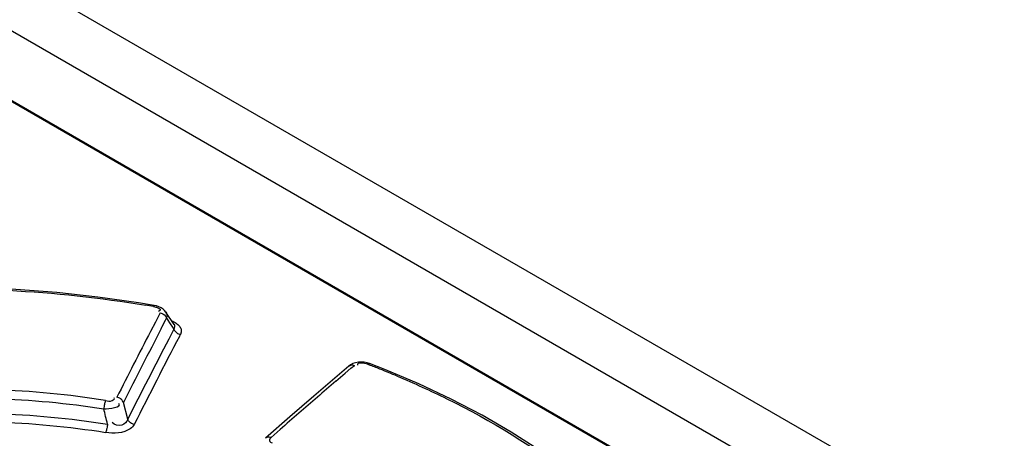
# Model space of a CAD drawing. Header units: inches. Extents: x 0 to 117, y 0 to 83.
# Tile 29 of 57: x 102.751 to 103.518, y 23.758 to 24.084. Entities that reach past the tile are written whole.
import ezdxf

# ---------------------------------------------------------------- set-up
doc = ezdxf.new("R2010")
doc.units = ezdxf.units.IN
doc.header["$LTSCALE"] = 6.431102
doc.header["$MEASUREMENT"] = 0
doc.layers.get('0').update_dxf_attribs({"linetype": 'CONTINUOUS'})

msp = doc.modelspace()

# ---------------------------------------------------------------- linework, layer by layer
at = {"color": 7, "linetype": 'CONTINUOUS'}
for p, q in [((101.92753, 24.59191), (105.67287, 22.42959)), ((101.89278, 24.56729), (103.70062, 23.52355)), ((103.63984, 23.50326), (101.86789, 24.52628)), ((101.86954, 24.52631), (103.64149, 23.5033)), ((102.85539, 23.86163), (102.84325, 23.86364)), ((102.85729, 23.86121), (102.85539, 23.86163)), ((102.86353, 23.85769), (102.86229, 23.85882)), ((102.86449, 23.85648), (102.86353, 23.85769)), ((102.86006, 23.85583), (102.85631, 23.84861)), ((102.8614, 23.84457), (102.86428, 23.85014)), ((102.86428, 23.85014), (102.8651, 23.85172)), ((102.87093, 23.8467), (102.86449, 23.85647)), ((102.86548, 23.85453), (102.86502, 23.85656)), ((102.8651, 23.85172), (102.86849, 23.84658)), ((102.85631, 23.84861), (102.85257, 23.84138)), ((102.86089, 23.84358), (102.8614, 23.84457)), ((102.87078, 23.8431), (102.86678, 23.83542)), ((102.86849, 23.84658), (102.86918, 23.84554)), ((102.86918, 23.84554), (102.87078, 23.8431)), ((102.87504, 23.83749), (102.87582, 23.83899)), ((102.87642, 23.84071), (102.87582, 23.83899)), ((103.00723, 23.81438), (102.97984, 23.7909)), ((103.00424, 23.80877), (103.00874, 23.8126)), ((103.00845, 23.81528), (103.00722, 23.81437)), ((103.01027, 23.81624), (103.00845, 23.81528)), ((103.00874, 23.8126), (103.01145, 23.8149)), ((103.01232, 23.81694), (103.01027, 23.81624)), ((103.01454, 23.81736), (103.01232, 23.81694)), ((103.02159, 23.8158), (103.02289, 23.8153)), ((103.03512, 23.81166), (103.02328, 23.81629)), ((103.06172, 23.80042), (103.03512, 23.81166)), ((102.99703, 23.80261), (103.00424, 23.80877)), ((102.97984, 23.7909), (102.9612, 23.7747)), ((102.83476, 23.77295), (102.83147, 23.78594)), ((102.9612, 23.7747), (102.94228, 23.75804)), ((102.9465, 23.7586), (102.95372, 23.76498))]:
    msp.add_line(p, q, dxfattribs=at)
for points in [[(102.84325, 23.86364), (102.81158, 23.86813), (102.77964, 23.87159), (102.74754, 23.87401), (102.71538, 23.87535), (102.68327, 23.87561), (102.65132, 23.87476), (102.61962, 23.8728)], [(102.85539, 23.86163), (102.85535, 23.86163), (102.85522, 23.86157), (102.85507, 23.86141), (102.85492, 23.86116), (102.85475, 23.86082)], [(102.86229, 23.85882), (102.86081, 23.85979), (102.85914, 23.86059), (102.85729, 23.86121)], [(102.86006, 23.85583), (102.86078, 23.85564), (102.86151, 23.85538), (102.8622, 23.85503), (102.86284, 23.85462), (102.86342, 23.85416), (102.86395, 23.85362), (102.86442, 23.85303), (102.86481, 23.85239), (102.8651, 23.85172)], [(102.87078, 23.8431), (102.87107, 23.84245), (102.87145, 23.84182), (102.87191, 23.84123), (102.87244, 23.84069), (102.87302, 23.84022), (102.87366, 23.8398)], [(102.87366, 23.8398), (102.87435, 23.83945), (102.87508, 23.83918), (102.87582, 23.83899)], [(103.00723, 23.81438), (103.00754, 23.81461), (103.00808, 23.81491), (103.00866, 23.8151), (103.0093, 23.81521), (103.01, 23.81522), (103.01073, 23.81511), (103.01145, 23.8149)], [(103.02328, 23.81629), (103.02138, 23.81689), (103.01913, 23.81732), (103.01684, 23.81748), (103.01454, 23.81736)], [(103.02159, 23.8158), (103.02196, 23.81606), (103.02233, 23.81625), (103.02269, 23.81634), (103.02302, 23.81635), (103.02328, 23.81629)], [(103.1753, 23.73464), (103.15523, 23.74902), (103.13374, 23.76285), (103.11091, 23.77606), (103.08681, 23.78863), (103.06172, 23.80042)], [(102.83147, 23.78594), (102.83118, 23.78659), (102.8308, 23.78721), (102.83034, 23.7878), (102.82981, 23.78833), (102.82923, 23.7888), (102.82858, 23.78921), (102.82786, 23.78957), (102.82711, 23.78984), (102.82635, 23.79003)], [(102.81749, 23.78752), (102.81732, 23.78704), (102.81714, 23.78646), (102.81696, 23.78579), (102.81678, 23.78508), (102.81662, 23.78433), (102.81647, 23.78354), (102.81633, 23.78271), (102.8162, 23.78188), (102.8161, 23.78107)], [(102.83988, 23.76887), (102.83913, 23.76905), (102.83839, 23.76931), (102.83769, 23.76966), (102.83703, 23.77007), (102.83644, 23.77054), (102.83591, 23.77107), (102.83544, 23.77167), (102.83505, 23.7723), (102.83476, 23.77295)], [(102.81901, 23.76908), (102.81892, 23.76827), (102.8188, 23.76743), (102.81866, 23.7666), (102.8185, 23.7658), (102.81834, 23.76506), (102.81816, 23.76435), (102.81796, 23.76369), (102.81776, 23.76312), (102.81755, 23.76265)], [(102.9465, 23.7586), (102.94581, 23.7588), (102.94512, 23.7589), (102.94444, 23.75891), (102.94381, 23.75881), (102.94323, 23.75863), (102.94269, 23.75835), (102.94228, 23.75804)]]:
    msp.add_lwpolyline(points, dxfattribs=at)
for centre, radius, start, end in [((102.6897, 22.8917), 0.98308, 80.33439, 80.68335), ((108.53853, 20.90984), 6.39081, 152.673745, 153.253881), ((108.54432, 20.90276), 6.40558, 152.692949, 153.208678), ((108.46022, 20.92855), 6.30369, 152.539412, 153.177491), ((108.45829, 20.93377), 6.2932, 152.522137, 153.224128), ((102.74023, 23.08029), 0.78749, 68.30703, 68.96479), ((102.74823, 23.10032), 0.76592, 67.2128, 68.30919), ((105.67332, 20.67894), 4.11338, 130.58926, 130.85444), ((105.70873, 20.638), 4.1675, 130.85446, 131.11736), ((98.90154, 22.82573), 4.02945, 13.53941, 13.71488), ((105.74737, 20.59373), 4.22626, 131.11739, 131.37778)]:
    msp.add_arc(centre, radius, start, end, dxfattribs=at)
for points in [[(102.63405, 23.87283), (102.7056, 23.8774), (102.7781, 23.87341), (102.84885, 23.86181)], [(103.02159, 23.8158), (103.01918, 23.81671), (103.01314, 23.81743), (103.01392, 23.81498)], [(102.81749, 23.78752), (102.76028, 23.79671), (102.70132, 23.79888), (102.64372, 23.79258)], [(102.64481, 23.78619), (102.70166, 23.79177), (102.75966, 23.78983), (102.8161, 23.78107)], [(102.8161, 23.78107), (102.82023, 23.78096), (102.83067, 23.78218), (102.8278, 23.78515)], [(102.64192, 23.77394), (102.70064, 23.78023), (102.76069, 23.77834), (102.81901, 23.76908)], [(102.64308, 23.76757), (102.70094, 23.77367), (102.76009, 23.77175), (102.81755, 23.76265)]]:
    msp.add_open_spline(points, degree=3, dxfattribs=at)
for points, knots in [([(102.85475, 23.86082), (102.85559, 23.86068), (102.85718, 23.86025), (102.85873, 23.85963), (102.85939, 23.85919)], [0, 0, 0, 0, 0.517984, 1, 1, 1, 1]), ([(102.85939, 23.85919), (102.85978, 23.85893), (102.86084, 23.85776), (102.85926, 23.85711), (102.85865, 23.8569)], [0, 0, 0, 0, 0.424475, 1, 1, 1, 1]), ([(102.8651, 23.85172), (102.86525, 23.85216), (102.86546, 23.85309), (102.8655, 23.85405), (102.86548, 23.85453)], [0, 0, 0, 0, 0.485443, 1, 1, 1, 1]), ([(102.86897, 23.84967), (102.87019, 23.84918), (102.87239, 23.84809), (102.87427, 23.8465), (102.87498, 23.84564)], [0, 0, 0, 0, 0.541092, 1, 1, 1, 1]), ([(102.87078, 23.8431), (102.87115, 23.8436), (102.87165, 23.84485), (102.87153, 23.8462), (102.87128, 23.84683)], [0, 0, 0, 0, 0.47961, 1, 1, 1, 1]), ([(102.87498, 23.84564), (102.87557, 23.84492), (102.8765, 23.84336), (102.87657, 23.84153), (102.87642, 23.84071)], [0, 0, 0, 0, 0.528609, 1, 1, 1, 1]), ([(103.04488, 23.80646), (103.05791, 23.80098), (103.10593, 23.77919), (103.15158, 23.75163), (103.1817, 23.72747)], [0, 0, 0, 0, 0.268039, 1, 1, 1, 1]), ([(102.81749, 23.78752), (102.81923, 23.78726), (102.8216, 23.78609), (102.82485, 23.78893), (102.82432, 23.78965)], [0, 0, 0, 0, 0.661088, 1, 1, 1, 1]), ([(102.83476, 23.77295), (102.83402, 23.7709), (102.83024, 23.76682), (102.82439, 23.76846), (102.8227, 23.77038)], [0, 0, 0, 0, 0.460063, 1, 1, 1, 1]), ([(102.83988, 23.76887), (102.83914, 23.76754), (102.83321, 23.7617), (102.82395, 23.76172), (102.81755, 23.76265)], [0, 0, 0, 0, 0.190683, 1, 1, 1, 1]), ([(102.9465, 23.7586), (102.94584, 23.75802), (102.94432, 23.75618), (102.94637, 23.75461), (102.94727, 23.75446)], [0, 0, 0, 0, 0.491943, 1, 1, 1, 1])]:
    msp.add_open_spline(points, degree=3, knots=knots, dxfattribs=at)

doc.saveas('drawing.dxf')
